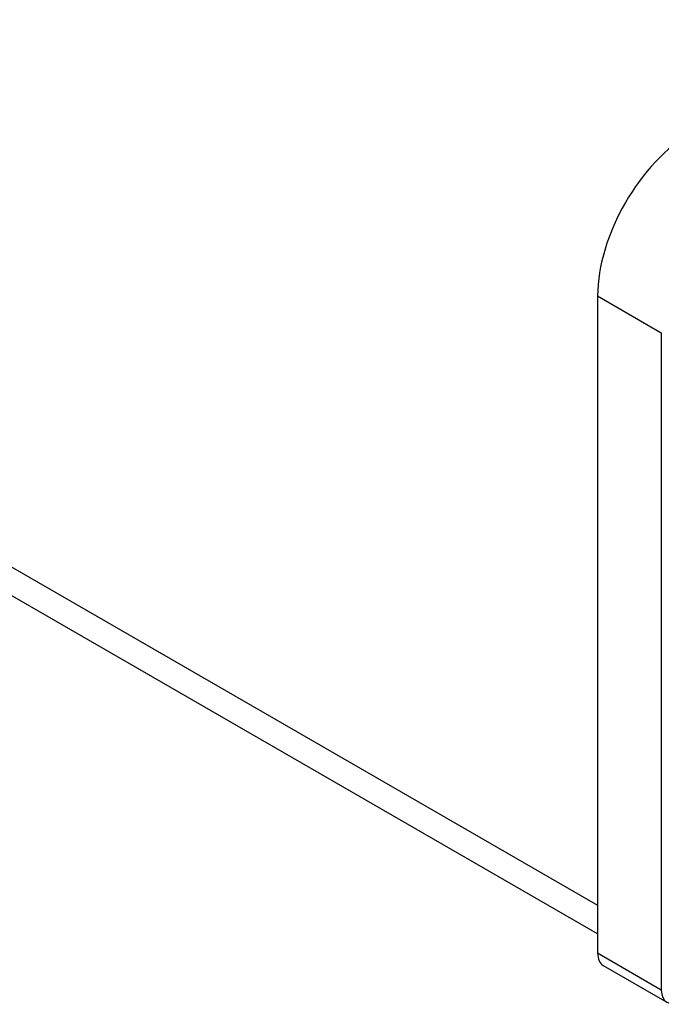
# Model space of a CAD drawing. Header units: inches. Extents: x 17 to 386, y 34 to 183.
# Tile 92 of 95: x 384.127 to 384.875, y 152.13 to 153.277. Entities that reach past the tile are written whole.
import ezdxf

# ---------------------------------------------------------------- set-up
doc = ezdxf.new("R2010")
doc.units = ezdxf.units.IN
doc.header["$MEASUREMENT"] = 0
doc.layers.add('Visible Edges(ANSI)', color=7, linetype='Continuous', lineweight=25)
doc.layers.add('Visible Tangent Edges(ANSI)', color=7, linetype='Continuous', lineweight=25)

msp = doc.modelspace()

# ---------------------------------------------------------------- linework, layer by layer
at = {"layer": 'Visible Edges(ANSI)'}
for p, q in [((335.9038, 180.4761), (384.8005, 152.2455)), ((384.8005, 152.9555), (384.8005, 152.1896)), ((384.8748, 152.9126), (384.8748, 152.1467)), ((384.807, 152.1754), (384.8812, 152.1326))]:
    msp.add_line(p, q, dxfattribs=at)
for centre, major_axis, start_param, end_param in [((384.9109, 153.0192), (-0.078, -0.1351), 3.926991, 5.497787), ((384.8225, 152.2023), (-0.0155, -0.0268), 5.497787, 6.283185), ((384.8967, 152.1594), (-0.0155, -0.0268), 5.497787, 7.068583)]:
    msp.add_ellipse(centre, major_axis=major_axis, ratio=0.57735, start_param=start_param, end_param=end_param, dxfattribs=at)
at = {"layer": 'Visible Tangent Edges(ANSI)'}
for p, q in [((384.8005, 152.2121), (335.8748, 180.4594)), ((384.8005, 152.9555), (384.8748, 152.9126)), ((384.8748, 152.1467), (384.8005, 152.1896))]:
    msp.add_line(p, q, dxfattribs=at)

doc.saveas('drawing.dxf')
